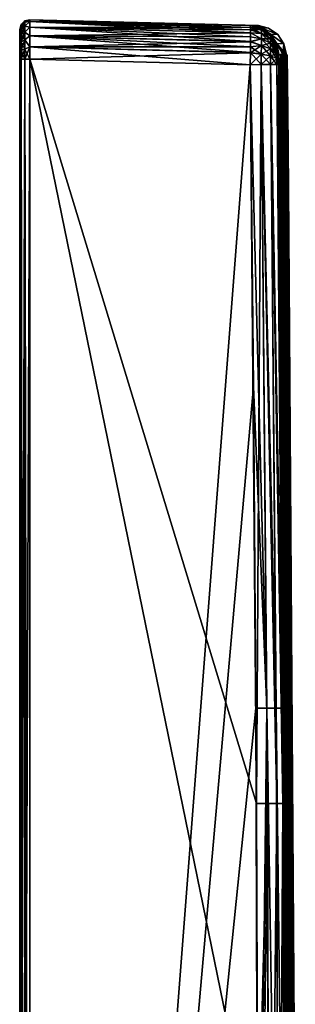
# Model space of a CAD drawing. Header units: millimetres. Extents: x 59 to 120, y -75 to 75.
# Tile 35 of 35: x 59 to 73, y 25 to 75. Entities that reach past the tile are written whole.
import ezdxf

# ---------------------------------------------------------------- set-up
doc = ezdxf.new("R2010")
doc.units = ezdxf.units.MM
doc.header["$LTSCALE"] = 65.185185
for name, color, linetype in [('10', 7, 'CONTINUOUS'), ('11', 7, 'CONTINUOUS'), ('12', 7, 'CONTINUOUS'), ('13', 7, 'CONTINUOUS'), ('17', 7, 'CONTINUOUS'), ('18', 7, 'CONTINUOUS'), ('21', 7, 'CONTINUOUS'), ('22', 7, 'CONTINUOUS'), ('23', 7, 'CONTINUOUS'), ('26', 7, 'CONTINUOUS'), ('28', 7, 'CONTINUOUS'), ('29', 7, 'CONTINUOUS'), ('30', 7, 'CONTINUOUS'), ('31', 7, 'CONTINUOUS'), ('34', 7, 'CONTINUOUS'), ('35', 7, 'CONTINUOUS'), ('6', 7, 'CONTINUOUS'), ('7', 7, 'CONTINUOUS'), ('8', 7, 'CONTINUOUS')]:
    doc.layers.add(name, color=color, linetype=linetype)

msp = doc.modelspace()

# ---------------------------------------------------------------- linework, layer by layer
at = {"layer": '10', "linetype": 'CONTINUOUS'}
for points in [[(59.07, 74.681, -73.441), (59, 74.487, -72.987), (59.069, 74.74, -72.987), (59.07, 74.681, -73.441)], [(59, 74.373, -73.56), (59, 74.458, -73.278), (59.07, 74.681, -73.441), (59, 74.373, -73.56)], [(59.07, 74.506, -73.864), (59, 74.373, -73.56), (59.07, 74.681, -73.441), (59.07, 74.506, -73.864)], [(59, 74.458, -73.278), (59, 74.487, -72.987), (59.07, 74.681, -73.441), (59, 74.458, -73.278)], [(59.069, 74.74, -72.987), (59.258, 74.924, -72.987), (59.26, 74.859, -73.489), (59.069, 74.74, -72.987)], [(59.07, 74.681, -73.441), (59.069, 74.74, -72.987), (59.26, 74.859, -73.489), (59.07, 74.681, -73.441)], [(59.261, 74.665, -73.956), (59.07, 74.681, -73.441), (59.26, 74.859, -73.489), (59.261, 74.665, -73.956)], [(59.07, 74.506, -73.864), (59.07, 74.681, -73.441), (59.261, 74.665, -73.956), (59.07, 74.506, -73.864)], [(59.261, 74.358, -74.358), (59.07, 74.506, -73.864), (59.261, 74.665, -73.956), (59.261, 74.358, -74.358)], [(59.258, 74.924, -72.987), (59.513, 74.987, -72.987), (59.517, 74.889, -73.604), (59.258, 74.924, -72.987)], [(59.26, 74.859, -73.489), (59.258, 74.924, -72.987), (59.517, 74.889, -73.604), (59.26, 74.859, -73.489)], [(59.261, 74.665, -73.956), (59.26, 74.859, -73.489), (59.517, 74.889, -73.604), (59.261, 74.665, -73.956)], [(59.518, 74.604, -74.163), (59.261, 74.665, -73.956), (59.517, 74.889, -73.604), (59.518, 74.604, -74.163)], [(59.261, 74.358, -74.358), (59.261, 74.665, -73.956), (59.518, 74.604, -74.163), (59.261, 74.358, -74.358)], [(59.518, 74.163, -74.604), (59.261, 74.358, -74.358), (59.518, 74.604, -74.163), (59.518, 74.163, -74.604)], [(59, 74.234, -73.82), (59, 74.373, -73.56), (59.07, 74.506, -73.864), (59, 74.234, -73.82)], [(59.07, 74.228, -74.228), (59, 74.234, -73.82), (59.07, 74.506, -73.864), (59.07, 74.228, -74.228)], [(59, 74.048, -74.048), (59, 74.234, -73.82), (59.07, 74.228, -74.228), (59, 74.048, -74.048)], [(59, 73.82, -74.234), (59, 74.048, -74.048), (59.07, 74.228, -74.228), (59, 73.82, -74.234)], [(59.07, 73.864, -74.506), (59, 73.82, -74.234), (59.07, 74.228, -74.228), (59.07, 73.864, -74.506)], [(59.07, 74.228, -74.228), (59.07, 74.506, -73.864), (59.261, 74.358, -74.358), (59.07, 74.228, -74.228)], [(59.261, 73.956, -74.665), (59.07, 74.228, -74.228), (59.261, 74.358, -74.358), (59.261, 73.956, -74.665)], [(59.07, 73.864, -74.506), (59.07, 74.228, -74.228), (59.261, 73.956, -74.665), (59.07, 73.864, -74.506)], [(59.261, 73.956, -74.665), (59.261, 74.358, -74.358), (59.518, 74.163, -74.604), (59.261, 73.956, -74.665)], [(59.517, 73.604, -74.889), (59.261, 73.956, -74.665), (59.518, 74.163, -74.604), (59.517, 73.604, -74.889)], [(59, 73.561, -74.373), (59, 73.82, -74.234), (59.07, 73.864, -74.506), (59, 73.561, -74.373)], [(59.07, 73.441, -74.681), (59, 73.561, -74.373), (59.07, 73.864, -74.506), (59.07, 73.441, -74.681)], [(59.26, 73.489, -74.859), (59.07, 73.864, -74.506), (59.261, 73.956, -74.665), (59.26, 73.489, -74.859)], [(59.07, 73.441, -74.681), (59.07, 73.864, -74.506), (59.26, 73.489, -74.859), (59.07, 73.441, -74.681)], [(59.26, 73.489, -74.859), (59.261, 73.956, -74.665), (59.517, 73.604, -74.889), (59.26, 73.489, -74.859)], [(59.513, 72.987, -74.987), (59.26, 73.489, -74.859), (59.517, 73.604, -74.889), (59.513, 72.987, -74.987)], [(59, 73.278, -74.458), (59, 73.561, -74.373), (59.07, 73.441, -74.681), (59, 73.278, -74.458)], [(59.069, 72.987, -74.74), (59, 73.278, -74.458), (59.07, 73.441, -74.681), (59.069, 72.987, -74.74)], [(59, 72.987, -74.487), (59, 73.278, -74.458), (59.069, 72.987, -74.74), (59, 72.987, -74.487)], [(59.258, 72.987, -74.924), (59.069, 72.987, -74.74), (59.07, 73.441, -74.681), (59.258, 72.987, -74.924)], [(59.258, 72.987, -74.924), (59.07, 73.441, -74.681), (59.26, 73.489, -74.859), (59.258, 72.987, -74.924)], [(59.513, 72.987, -74.987), (59.258, 72.987, -74.924), (59.26, 73.489, -74.859), (59.513, 72.987, -74.987)]]:
    msp.add_3dface(points, dxfattribs=at)
at = {"layer": '11', "linetype": 'CONTINUOUS'}
for points in [[(59, 74.487, -72.987), (59, 74.487, 0), (59.069, 74.74, 72.987), (59, 74.487, -72.987)], [(59.069, 74.74, -72.987), (59, 74.487, -72.987), (59.069, 74.74, 72.987), (59.069, 74.74, -72.987)], [(59, 74.487, 0), (59, 74.487, 72.987), (59.069, 74.74, 72.987), (59, 74.487, 0)], [(59.258, 74.924, -72.987), (59.069, 74.74, -72.987), (59.258, 74.924, 72.987), (59.258, 74.924, -72.987)], [(59.258, 74.924, 72.987), (59.069, 74.74, -72.987), (59.069, 74.74, 72.987), (59.258, 74.924, 72.987)], [(59.513, 74.987, -72.987), (59.258, 74.924, -72.987), (59.513, 74.987, 72.987), (59.513, 74.987, -72.987)], [(59.513, 74.987, 72.987), (59.258, 74.924, -72.987), (59.258, 74.924, 72.987), (59.513, 74.987, 72.987)]]:
    msp.add_3dface(points, dxfattribs=at)
at = {"layer": '12', "linetype": 'CONTINUOUS'}
for points in [[(59, 74.487, 72.987), (59, 74.458, 73.278), (59.069, 74.74, 72.987), (59, 74.487, 72.987)], [(59.069, 74.74, 72.987), (59, 74.458, 73.278), (59.07, 74.681, 73.441), (59.069, 74.74, 72.987)], [(59, 74.458, 73.278), (59, 74.373, 73.561), (59.07, 74.681, 73.441), (59, 74.458, 73.278)], [(59.07, 74.681, 73.441), (59, 74.373, 73.561), (59.07, 74.506, 73.864), (59.07, 74.681, 73.441)], [(59.258, 74.924, 72.987), (59.069, 74.74, 72.987), (59.07, 74.681, 73.441), (59.258, 74.924, 72.987)], [(59.258, 74.924, 72.987), (59.07, 74.681, 73.441), (59.26, 74.859, 73.489), (59.258, 74.924, 72.987)], [(59.07, 74.681, 73.441), (59.07, 74.506, 73.864), (59.26, 74.859, 73.489), (59.07, 74.681, 73.441)], [(59.26, 74.859, 73.489), (59.07, 74.506, 73.864), (59.261, 74.665, 73.956), (59.26, 74.859, 73.489)], [(59.07, 74.506, 73.864), (59.07, 74.228, 74.228), (59.261, 74.665, 73.956), (59.07, 74.506, 73.864)], [(59.261, 74.665, 73.956), (59.07, 74.228, 74.228), (59.261, 74.358, 74.358), (59.261, 74.665, 73.956)], [(59.513, 74.987, 72.987), (59.258, 74.924, 72.987), (59.26, 74.859, 73.489), (59.513, 74.987, 72.987)], [(59.513, 74.987, 72.987), (59.26, 74.859, 73.489), (59.517, 74.889, 73.604), (59.513, 74.987, 72.987)], [(59.26, 74.859, 73.489), (59.261, 74.665, 73.956), (59.517, 74.889, 73.604), (59.26, 74.859, 73.489)], [(59.517, 74.889, 73.604), (59.261, 74.665, 73.956), (59.518, 74.604, 74.163), (59.517, 74.889, 73.604)], [(59.261, 74.665, 73.956), (59.261, 74.358, 74.358), (59.518, 74.604, 74.163), (59.261, 74.665, 73.956)], [(59.518, 74.604, 74.163), (59.261, 74.358, 74.358), (59.518, 74.163, 74.604), (59.518, 74.604, 74.163)], [(59, 74.373, 73.561), (59, 74.234, 73.82), (59.07, 74.506, 73.864), (59, 74.373, 73.561)], [(59.07, 74.506, 73.864), (59, 74.234, 73.82), (59.07, 74.228, 74.228), (59.07, 74.506, 73.864)], [(59, 74.234, 73.82), (59, 74.048, 74.048), (59.07, 74.228, 74.228), (59, 74.234, 73.82)], [(59, 74.048, 74.048), (59, 73.82, 74.234), (59.07, 74.228, 74.228), (59, 74.048, 74.048)], [(59.07, 74.228, 74.228), (59, 73.82, 74.234), (59.07, 73.864, 74.506), (59.07, 74.228, 74.228)], [(59.07, 74.228, 74.228), (59.07, 73.864, 74.506), (59.261, 74.358, 74.358), (59.07, 74.228, 74.228)], [(59.261, 74.358, 74.358), (59.07, 73.864, 74.506), (59.261, 73.956, 74.665), (59.261, 74.358, 74.358)], [(59.261, 74.358, 74.358), (59.261, 73.956, 74.665), (59.518, 74.163, 74.604), (59.261, 74.358, 74.358)], [(59.518, 74.163, 74.604), (59.261, 73.956, 74.665), (59.517, 73.604, 74.889), (59.518, 74.163, 74.604)], [(59, 73.82, 74.234), (59, 73.56, 74.373), (59.07, 73.864, 74.506), (59, 73.82, 74.234)], [(59.07, 73.864, 74.506), (59, 73.56, 74.373), (59.07, 73.441, 74.681), (59.07, 73.864, 74.506)], [(59.07, 73.864, 74.506), (59.07, 73.441, 74.681), (59.261, 73.956, 74.665), (59.07, 73.864, 74.506)], [(59.261, 73.956, 74.665), (59.07, 73.441, 74.681), (59.26, 73.489, 74.859), (59.261, 73.956, 74.665)], [(59.26, 73.489, 74.859), (59.258, 72.987, 74.924), (59.517, 73.604, 74.889), (59.26, 73.489, 74.859)], [(59.258, 72.987, 74.924), (59.513, 72.987, 74.987), (59.517, 73.604, 74.889), (59.258, 72.987, 74.924)], [(59.261, 73.956, 74.665), (59.26, 73.489, 74.859), (59.517, 73.604, 74.889), (59.261, 73.956, 74.665)], [(59, 73.56, 74.373), (59, 73.278, 74.458), (59.07, 73.441, 74.681), (59, 73.56, 74.373)], [(59, 73.278, 74.458), (59, 72.987, 74.487), (59.07, 73.441, 74.681), (59, 73.278, 74.458)], [(59.07, 73.441, 74.681), (59, 72.987, 74.487), (59.069, 72.987, 74.74), (59.07, 73.441, 74.681)], [(59.07, 73.441, 74.681), (59.069, 72.987, 74.74), (59.26, 73.489, 74.859), (59.07, 73.441, 74.681)], [(59.069, 72.987, 74.74), (59.258, 72.987, 74.924), (59.26, 73.489, 74.859), (59.069, 72.987, 74.74)]]:
    msp.add_3dface(points, dxfattribs=at)
at = {"layer": '13', "linetype": 'CONTINUOUS'}
for points in [[(59, 72.987, 74.487), (59, 0, 74.487), (59.069, -72.987, 74.74), (59, 72.987, 74.487)], [(59.069, 72.987, 74.74), (59, 72.987, 74.487), (59.069, -72.987, 74.74), (59.069, 72.987, 74.74)], [(59.258, 72.987, 74.924), (59.069, 72.987, 74.74), (59.258, -72.987, 74.924), (59.258, 72.987, 74.924)], [(59.258, -72.987, 74.924), (59.069, 72.987, 74.74), (59.069, -72.987, 74.74), (59.258, -72.987, 74.924)], [(59.513, 72.987, 74.987), (59.258, 72.987, 74.924), (59.513, -72.987, 74.987), (59.513, 72.987, 74.987)], [(59.513, -72.987, 74.987), (59.258, 72.987, 74.924), (59.258, -72.987, 74.924), (59.513, -72.987, 74.987)]]:
    msp.add_3dface(points, dxfattribs=at)
at = {"layer": '17', "linetype": 'CONTINUOUS'}
for points in [[(59.517, 74.889, -73.604), (59.513, 74.987, -72.987), (70.716, 74.596, -73.31), (59.517, 74.889, -73.604)], [(70.716, 74.596, -73.31), (59.513, 74.987, -72.987), (70.708, 74.693, -72.694), (70.716, 74.596, -73.31)], [(59.518, 74.604, -74.163), (59.517, 74.889, -73.604), (70.721, 74.312, -73.868), (59.518, 74.604, -74.163)], [(70.721, 74.312, -73.868), (59.517, 74.889, -73.604), (70.719, 74.476, -73.6), (70.721, 74.312, -73.868)], [(70.719, 74.476, -73.6), (59.517, 74.889, -73.604), (70.716, 74.596, -73.31), (70.719, 74.476, -73.6)], [(59.518, 74.163, -74.604), (59.518, 74.604, -74.163), (70.721, 73.871, -74.31), (59.518, 74.163, -74.604)], [(70.721, 73.871, -74.31), (59.518, 74.604, -74.163), (70.722, 74.109, -74.107), (70.721, 73.871, -74.31)], [(70.722, 74.109, -74.107), (59.518, 74.604, -74.163), (70.721, 74.312, -73.868), (70.722, 74.109, -74.107)], [(59.517, 73.604, -74.889), (59.518, 74.163, -74.604), (70.716, 73.312, -74.595), (59.517, 73.604, -74.889)], [(70.716, 73.312, -74.595), (59.518, 74.163, -74.604), (70.719, 73.603, -74.475), (70.716, 73.312, -74.595)], [(70.719, 73.603, -74.475), (59.518, 74.163, -74.604), (70.721, 73.871, -74.31), (70.719, 73.603, -74.475)], [(70.708, 72.694, -74.693), (59.513, 72.987, -74.987), (59.517, 73.604, -74.889), (70.708, 72.694, -74.693)], [(70.708, 72.694, -74.693), (59.517, 73.604, -74.889), (70.716, 73.312, -74.595), (70.708, 72.694, -74.693)]]:
    msp.add_3dface(points, dxfattribs=at)
at = {"layer": '18', "linetype": 'CONTINUOUS'}
for points in [[(71.024, 35.136, -74.685), (70.708, 72.694, -74.693), (71.266, 72.7, -74.57), (71.024, 35.136, -74.685)], [(71.024, 35.136, -74.685), (71.266, 72.7, -74.57), (71.582, 35.139, -74.562), (71.024, 35.136, -74.685)], [(71.266, 72.7, -74.57), (71.737, 72.706, -74.246), (72.053, 35.142, -74.238), (71.266, 72.7, -74.57)], [(71.582, 35.139, -74.562), (71.266, 72.7, -74.57), (72.053, 35.142, -74.238), (71.582, 35.139, -74.562)], [(71.737, 72.706, -74.246), (72.053, 72.71, -73.77), (72.37, 35.144, -73.762), (71.737, 72.706, -74.246)], [(72.053, 35.142, -74.238), (71.737, 72.706, -74.246), (72.37, 35.144, -73.762), (72.053, 35.142, -74.238)], [(72.053, 72.71, -73.77), (72.168, 72.711, -73.211), (72.37, 35.144, -73.762), (72.053, 72.71, -73.77)], [(72.37, 35.144, -73.762), (72.168, 72.711, -73.211), (72.204, 69.476, -73.216), (72.37, 35.144, -73.762)], [(72.309, 59.02, -73.207), (72.37, 35.144, -73.762), (72.204, 69.476, -73.216), (72.309, 59.02, -73.207)], [(72.403, 47.78, -73.207), (72.37, 35.144, -73.762), (72.309, 59.02, -73.207), (72.403, 47.78, -73.207)], [(72.465, 38.581, -73.201), (72.37, 35.144, -73.762), (72.403, 47.78, -73.207), (72.465, 38.581, -73.201)], [(72.486, 34.959, -73.204), (72.37, 35.144, -73.762), (72.465, 38.581, -73.201), (72.486, 34.959, -73.204)], [(71.1, 16.357, -74.683), (71.024, 35.136, -74.685), (71.582, 35.139, -74.562), (71.1, 16.357, -74.683)], [(71.12, -2.461, -74.683), (71.1, 16.357, -74.683), (71.582, 35.139, -74.562), (71.12, -2.461, -74.683)], [(71.678, -2.461, -74.559), (71.12, -2.461, -74.683), (71.582, 35.139, -74.562), (71.678, -2.461, -74.559)], [(71.678, -2.461, -74.559), (71.582, 35.139, -74.562), (72.053, 35.142, -74.238), (71.678, -2.461, -74.559)], [(72.149, -2.461, -74.236), (71.678, -2.461, -74.559), (72.053, 35.142, -74.238), (72.149, -2.461, -74.236)], [(72.149, -2.461, -74.236), (72.053, 35.142, -74.238), (72.37, 35.144, -73.762), (72.149, -2.461, -74.236)], [(72.466, -2.461, -73.76), (72.149, -2.461, -74.236), (72.37, 35.144, -73.762), (72.466, -2.461, -73.76)], [(72.466, -2.461, -73.76), (72.37, 35.144, -73.762), (72.486, 34.959, -73.204), (72.466, -2.461, -73.76)], [(72.466, -2.461, -73.76), (72.486, 34.959, -73.204), (72.506, 31.086, -73.202), (72.466, -2.461, -73.76)], [(72.466, -2.461, -73.76), (72.506, 31.086, -73.202), (72.533, 24.858, -73.201), (72.466, -2.461, -73.76)]]:
    msp.add_3dface(points, dxfattribs=at)
at = {"layer": '21', "linetype": 'CONTINUOUS'}
for points in [[(59.513, 74.987, -72.987), (59.513, 74.987, 72.987), (70.708, 74.693, -72.694), (59.513, 74.987, -72.987)], [(70.708, 74.693, -72.694), (59.513, 74.987, 72.987), (71.075, 74.684, -24.232), (70.708, 74.693, -72.694)], [(59.513, 74.987, 72.987), (70.708, 74.693, 72.694), (71.075, 74.684, 24.28), (59.513, 74.987, 72.987)], [(71.075, 74.684, -24.232), (59.513, 74.987, 72.987), (71.121, 74.683, 0), (71.075, 74.684, -24.232)], [(71.121, 74.683, 0), (59.513, 74.987, 72.987), (71.075, 74.684, 24.28), (71.121, 74.683, 0)]]:
    msp.add_3dface(points, dxfattribs=at)
at = {"layer": '22', "linetype": 'CONTINUOUS'}
for points in [[(59.513, 74.987, 72.987), (59.517, 74.889, 73.604), (70.708, 74.693, 72.694), (59.513, 74.987, 72.987)], [(59.517, 74.889, 73.604), (59.518, 74.604, 74.163), (70.716, 74.595, 73.312), (59.517, 74.889, 73.604)], [(70.708, 74.693, 72.694), (59.517, 74.889, 73.604), (70.716, 74.595, 73.312), (70.708, 74.693, 72.694)], [(59.518, 74.604, 74.163), (59.518, 74.163, 74.604), (70.721, 74.31, 73.871), (59.518, 74.604, 74.163)], [(70.716, 74.595, 73.312), (59.518, 74.604, 74.163), (70.719, 74.475, 73.603), (70.716, 74.595, 73.312)], [(70.719, 74.475, 73.603), (59.518, 74.604, 74.163), (70.721, 74.31, 73.871), (70.719, 74.475, 73.603)], [(59.518, 74.163, 74.604), (59.517, 73.604, 74.889), (70.721, 73.868, 74.312), (59.518, 74.163, 74.604)], [(70.721, 74.31, 73.871), (59.518, 74.163, 74.604), (70.722, 74.107, 74.109), (70.721, 74.31, 73.871)], [(70.722, 74.107, 74.109), (59.518, 74.163, 74.604), (70.721, 73.868, 74.312), (70.722, 74.107, 74.109)], [(59.517, 73.604, 74.889), (59.513, 72.987, 74.987), (70.716, 73.31, 74.596), (59.517, 73.604, 74.889)], [(70.721, 73.868, 74.312), (59.517, 73.604, 74.889), (70.719, 73.6, 74.476), (70.721, 73.868, 74.312)], [(70.719, 73.6, 74.476), (59.517, 73.604, 74.889), (70.716, 73.31, 74.596), (70.719, 73.6, 74.476)], [(70.716, 73.31, 74.596), (59.513, 72.987, 74.987), (70.708, 72.694, 74.693), (70.716, 73.31, 74.596)]]:
    msp.add_3dface(points, dxfattribs=at)
at = {"layer": '23', "linetype": 'CONTINUOUS'}
for points in [[(59.513, 72.987, 74.987), (59.513, -72.987, 74.987), (70.708, 72.694, 74.693), (59.513, 72.987, 74.987)], [(70.708, 72.694, 74.693), (59.513, -72.987, 74.987), (70.873, 56.342, 74.689), (70.708, 72.694, 74.693)], [(70.873, 56.342, 74.689), (59.513, -72.987, 74.987), (70.996, 39.982, 74.686), (70.873, 56.342, 74.689)], [(70.996, 39.982, 74.686), (59.513, -72.987, 74.987), (71.119, 2.5, 74.683), (70.996, 39.982, 74.686)]]:
    msp.add_3dface(points, dxfattribs=at)
at = {"layer": '26', "linetype": 'CONTINUOUS'}
for points in [[(70.716, 74.596, -73.31), (70.708, 74.693, -72.694), (71.27, 74.486, -73.24), (70.716, 74.596, -73.31)], [(70.708, 74.693, -72.694), (71.266, 74.57, -72.7), (71.27, 74.486, -73.24), (70.708, 74.693, -72.694)], [(70.719, 74.476, -73.6), (70.716, 74.596, -73.31), (71.272, 74.292, -73.669), (70.719, 74.476, -73.6)], [(70.716, 74.596, -73.31), (71.27, 74.486, -73.24), (71.272, 74.292, -73.669), (70.716, 74.596, -73.31)], [(70.721, 74.312, -73.868), (70.719, 74.476, -73.6), (71.272, 74.292, -73.669), (70.721, 74.312, -73.868)], [(70.722, 74.109, -74.107), (70.721, 74.312, -73.868), (71.273, 74.017, -74.018), (70.722, 74.109, -74.107)], [(70.721, 74.312, -73.868), (71.272, 74.292, -73.669), (71.273, 74.017, -74.018), (70.721, 74.312, -73.868)], [(70.721, 73.871, -74.31), (70.722, 74.109, -74.107), (71.273, 74.017, -74.018), (70.721, 73.871, -74.31)], [(71.737, 74.246, -72.706), (71.738, 74.176, -73.15), (71.266, 74.57, -72.7), (71.737, 74.246, -72.706)], [(71.266, 74.57, -72.7), (71.738, 74.176, -73.15), (71.27, 74.486, -73.24), (71.266, 74.57, -72.7)], [(71.738, 74.176, -73.15), (71.738, 74.015, -73.503), (71.27, 74.486, -73.24), (71.738, 74.176, -73.15)], [(71.27, 74.486, -73.24), (71.738, 74.015, -73.503), (71.272, 74.292, -73.669), (71.27, 74.486, -73.24)], [(71.738, 74.015, -73.503), (71.738, 73.789, -73.79), (71.272, 74.292, -73.669), (71.738, 74.015, -73.503)], [(71.272, 74.292, -73.669), (71.738, 73.789, -73.79), (71.273, 74.017, -74.018), (71.272, 74.292, -73.669)], [(72.053, 73.77, -72.71), (72.052, 73.721, -73.015), (71.737, 74.246, -72.706), (72.053, 73.77, -72.71)], [(71.737, 74.246, -72.706), (72.052, 73.721, -73.015), (71.738, 74.176, -73.15), (71.737, 74.246, -72.706)], [(72.052, 73.721, -73.015), (72.051, 73.611, -73.259), (71.738, 74.176, -73.15), (72.052, 73.721, -73.015)], [(71.738, 74.176, -73.15), (72.051, 73.611, -73.259), (71.738, 74.015, -73.503), (71.738, 74.176, -73.15)], [(70.716, 73.312, -74.595), (70.719, 73.603, -74.475), (71.27, 73.24, -74.486), (70.716, 73.312, -74.595)], [(70.719, 73.603, -74.475), (70.721, 73.871, -74.31), (71.272, 73.669, -74.292), (70.719, 73.603, -74.475)], [(70.719, 73.603, -74.475), (71.272, 73.669, -74.292), (71.27, 73.24, -74.486), (70.719, 73.603, -74.475)], [(70.721, 73.871, -74.31), (71.273, 74.017, -74.018), (71.272, 73.669, -74.292), (70.721, 73.871, -74.31)], [(71.272, 73.669, -74.292), (71.738, 73.15, -74.176), (71.27, 73.24, -74.486), (71.272, 73.669, -74.292)], [(71.273, 74.017, -74.018), (71.738, 73.503, -74.016), (71.272, 73.669, -74.292), (71.273, 74.017, -74.018)], [(71.738, 73.503, -74.016), (71.738, 73.15, -74.176), (71.272, 73.669, -74.292), (71.738, 73.503, -74.016)], [(71.738, 73.789, -73.79), (71.738, 73.503, -74.016), (71.273, 74.017, -74.018), (71.738, 73.789, -73.79)], [(72.051, 73.611, -73.259), (72.051, 73.455, -73.456), (71.738, 74.015, -73.503), (72.051, 73.611, -73.259)], [(71.738, 74.015, -73.503), (72.051, 73.455, -73.456), (71.738, 73.789, -73.79), (71.738, 74.015, -73.503)], [(72.051, 73.455, -73.456), (72.051, 73.258, -73.611), (71.738, 73.789, -73.79), (72.051, 73.455, -73.456)], [(71.738, 73.789, -73.79), (72.051, 73.258, -73.611), (71.738, 73.503, -74.016), (71.738, 73.789, -73.79)], [(72.052, 73.721, -73.015), (72.166, 73.144, -72.961), (72.051, 73.611, -73.259), (72.052, 73.721, -73.015)], [(72.166, 73.144, -72.961), (72.166, 73.065, -73.065), (72.051, 73.611, -73.259), (72.166, 73.144, -72.961)], [(72.051, 73.611, -73.259), (72.166, 73.065, -73.065), (72.051, 73.455, -73.456), (72.051, 73.611, -73.259)], [(72.053, 73.77, -72.71), (72.167, 73.194, -72.84), (72.052, 73.721, -73.015), (72.053, 73.77, -72.71)], [(72.167, 73.194, -72.84), (72.166, 73.144, -72.961), (72.052, 73.721, -73.015), (72.167, 73.194, -72.84)], [(72.168, 73.211, -72.711), (72.167, 73.194, -72.84), (72.053, 73.77, -72.71), (72.168, 73.211, -72.711)], [(70.708, 72.694, -74.693), (70.716, 73.312, -74.595), (71.266, 72.7, -74.57), (70.708, 72.694, -74.693)], [(71.266, 72.7, -74.57), (70.716, 73.312, -74.595), (71.27, 73.24, -74.486), (71.266, 72.7, -74.57)], [(71.737, 72.706, -74.246), (71.266, 72.7, -74.57), (71.27, 73.24, -74.486), (71.737, 72.706, -74.246)], [(71.738, 73.15, -74.176), (71.737, 72.706, -74.246), (71.27, 73.24, -74.486), (71.738, 73.15, -74.176)], [(72.053, 72.71, -73.77), (71.737, 72.706, -74.246), (71.738, 73.15, -74.176), (72.053, 72.71, -73.77)], [(72.051, 73.258, -73.611), (72.052, 73.015, -73.722), (71.738, 73.503, -74.016), (72.051, 73.258, -73.611)], [(71.738, 73.503, -74.016), (72.052, 73.015, -73.722), (71.738, 73.15, -74.176), (71.738, 73.503, -74.016)], [(72.052, 73.015, -73.722), (72.053, 72.71, -73.77), (71.738, 73.15, -74.176), (72.052, 73.015, -73.722)], [(72.166, 73.065, -73.065), (72.166, 72.961, -73.144), (72.051, 73.455, -73.456), (72.166, 73.065, -73.065)], [(72.051, 73.455, -73.456), (72.166, 72.961, -73.144), (72.051, 73.258, -73.611), (72.051, 73.455, -73.456)], [(72.051, 73.258, -73.611), (72.166, 72.961, -73.144), (72.052, 73.015, -73.722), (72.051, 73.258, -73.611)], [(72.168, 72.711, -73.211), (72.053, 72.71, -73.77), (72.052, 73.015, -73.722), (72.168, 72.711, -73.211)], [(72.167, 72.84, -73.194), (72.168, 72.711, -73.211), (72.052, 73.015, -73.722), (72.167, 72.84, -73.194)], [(72.166, 72.961, -73.144), (72.167, 72.84, -73.194), (72.052, 73.015, -73.722), (72.166, 72.961, -73.144)]]:
    msp.add_3dface(points, dxfattribs=at)
at = {"layer": '28', "linetype": 'CONTINUOUS'}
for points in [[(70.708, 74.693, -72.694), (71.075, 74.684, -24.232), (71.633, 74.56, -24.234), (70.708, 74.693, -72.694)], [(71.266, 74.57, -72.7), (70.708, 74.693, -72.694), (71.633, 74.56, -24.234), (71.266, 74.57, -72.7)], [(71.075, 74.684, 24.28), (70.708, 74.693, 72.694), (71.266, 74.57, 72.7), (71.075, 74.684, 24.28)], [(71.075, 74.684, -24.232), (71.121, 74.683, 0), (71.633, 74.56, 24.282), (71.075, 74.684, -24.232)], [(71.633, 74.56, -24.234), (71.075, 74.684, -24.232), (71.633, 74.56, 24.282), (71.633, 74.56, -24.234)], [(71.121, 74.683, 0), (71.075, 74.684, 24.28), (71.633, 74.56, 24.282), (71.121, 74.683, 0)], [(71.633, 74.56, 24.282), (71.075, 74.684, 24.28), (71.266, 74.57, 72.7), (71.633, 74.56, 24.282)], [(71.737, 74.246, -72.706), (71.266, 74.57, -72.7), (72.104, 74.237, -24.236), (71.737, 74.246, -72.706)], [(72.104, 74.237, -24.236), (71.266, 74.57, -72.7), (71.633, 74.56, -24.234), (72.104, 74.237, -24.236)], [(72.104, 74.237, 24.284), (71.633, 74.56, 24.282), (71.266, 74.57, 72.7), (72.104, 74.237, 24.284)], [(71.737, 74.246, 72.706), (72.104, 74.237, 24.284), (71.266, 74.57, 72.7), (71.737, 74.246, 72.706)], [(72.104, 74.237, -24.236), (71.633, 74.56, -24.234), (71.633, 74.56, 24.282), (72.104, 74.237, -24.236)], [(72.104, 74.237, 24.284), (72.104, 74.237, -24.236), (71.633, 74.56, 24.282), (72.104, 74.237, 24.284)], [(72.053, 73.77, -72.71), (71.737, 74.246, -72.706), (72.42, 73.761, -24.237), (72.053, 73.77, -72.71)], [(72.42, 73.761, -24.237), (71.737, 74.246, -72.706), (72.104, 74.237, -24.236), (72.42, 73.761, -24.237)], [(72.42, 73.761, 24.285), (72.104, 74.237, 24.284), (71.737, 74.246, 72.706), (72.42, 73.761, 24.285)], [(72.053, 73.77, 72.71), (72.42, 73.761, 24.285), (71.737, 74.246, 72.706), (72.053, 73.77, 72.71)], [(72.42, 73.761, -24.237), (72.104, 74.237, -24.236), (72.104, 74.237, 24.284), (72.42, 73.761, -24.237)], [(72.42, 73.761, 24.285), (72.42, 73.761, -24.237), (72.104, 74.237, 24.284), (72.42, 73.761, 24.285)], [(72.168, 73.211, -72.711), (72.053, 73.77, -72.71), (72.413, 73.205, -46.376), (72.168, 73.211, -72.711)], [(72.413, 73.205, -46.376), (72.053, 73.77, -72.71), (72.535, 73.201, -24.228), (72.413, 73.205, -46.376)], [(72.535, 73.201, -24.228), (72.053, 73.77, -72.71), (72.42, 73.761, -24.237), (72.535, 73.201, -24.228)], [(72.356, 73.211, 53.664), (72.42, 73.761, 24.285), (72.053, 73.77, 72.71), (72.356, 73.211, 53.664)], [(72.168, 73.211, 72.711), (72.356, 73.211, 53.664), (72.053, 73.77, 72.71), (72.168, 73.211, 72.711)], [(72.494, 73.203, 33.393), (72.42, 73.761, 24.285), (72.356, 73.211, 53.664), (72.494, 73.203, 33.393)], [(72.535, 73.201, -24.228), (72.42, 73.761, -24.237), (72.551, 73.201, -19.831), (72.535, 73.201, -24.228)], [(72.551, 73.201, -19.831), (72.42, 73.761, -24.237), (72.42, 73.761, 24.285), (72.551, 73.201, -19.831)], [(72.535, 73.202, 24.282), (72.551, 73.201, -19.831), (72.42, 73.761, 24.285), (72.535, 73.202, 24.282)], [(72.535, 73.202, 24.282), (72.42, 73.761, 24.285), (72.494, 73.203, 33.393), (72.535, 73.202, 24.282)], [(72.262, 73.207, -63.909), (72.168, 73.211, -72.711), (72.413, 73.205, -46.376), (72.262, 73.207, -63.909)], [(72.262, 73.169, 64.012), (72.356, 73.211, 53.664), (72.168, 73.211, 72.711), (72.262, 73.169, 64.012)], [(72.281, 73.206, -62.047), (72.262, 73.207, -63.909), (72.413, 73.205, -46.376), (72.281, 73.206, -62.047)], [(72.343, 73.204, -55.217), (72.281, 73.206, -62.047), (72.413, 73.205, -46.376), (72.343, 73.204, -55.217)], [(72.435, 73.204, 43.27), (72.494, 73.203, 33.393), (72.356, 73.211, 53.664), (72.435, 73.204, 43.27)], [(72.535, 73.201, -24.228), (72.517, 73.202, -28.638), (72.413, 73.205, -46.376), (72.535, 73.201, -24.228)], [(72.471, 73.203, -37.502), (72.413, 73.205, -46.376), (72.517, 73.202, -28.638), (72.471, 73.203, -37.502)], [(72.536, 73.202, 24.042), (72.551, 73.201, -19.831), (72.535, 73.202, 24.282), (72.536, 73.202, 24.042)], [(72.565, 73.201, -14.579), (72.551, 73.201, -19.831), (72.536, 73.202, 24.042), (72.565, 73.201, -14.579)], [(72.578, 73.199, 6.355), (72.565, 73.201, -14.579), (72.536, 73.202, 24.042), (72.578, 73.199, 6.355)], [(72.564, 73.196, 15.062), (72.578, 73.199, 6.355), (72.536, 73.202, 24.042), (72.564, 73.196, 15.062)], [(72.565, 73.201, -14.579), (72.578, 73.199, 6.355), (72.572, 73.2, -11.058), (72.565, 73.201, -14.579)], [(72.581, 73.199, -2.414), (72.572, 73.2, -11.058), (72.578, 73.199, 6.355), (72.581, 73.199, -2.414)]]:
    msp.add_3dface(points, dxfattribs=at)
at = {"layer": '29', "linetype": 'CONTINUOUS'}
for points in [[(70.708, 74.693, 72.694), (70.716, 74.595, 73.312), (71.266, 74.57, 72.7), (70.708, 74.693, 72.694)], [(70.716, 74.595, 73.312), (70.719, 74.475, 73.603), (71.27, 74.486, 73.24), (70.716, 74.595, 73.312)], [(71.266, 74.57, 72.7), (70.716, 74.595, 73.312), (71.27, 74.486, 73.24), (71.266, 74.57, 72.7)], [(70.719, 74.475, 73.603), (71.272, 74.292, 73.669), (71.27, 74.486, 73.24), (70.719, 74.475, 73.603)], [(70.719, 74.475, 73.603), (70.721, 74.31, 73.871), (71.272, 74.292, 73.669), (70.719, 74.475, 73.603)], [(70.721, 74.31, 73.871), (70.722, 74.107, 74.109), (71.273, 74.018, 74.017), (70.721, 74.31, 73.871)], [(70.721, 74.31, 73.871), (71.273, 74.018, 74.017), (71.272, 74.292, 73.669), (70.721, 74.31, 73.871)], [(70.722, 74.107, 74.109), (70.721, 73.868, 74.312), (71.273, 74.018, 74.017), (70.722, 74.107, 74.109)], [(71.737, 74.246, 72.706), (71.266, 74.57, 72.7), (71.27, 74.486, 73.24), (71.737, 74.246, 72.706)], [(71.738, 74.176, 73.15), (71.737, 74.246, 72.706), (71.27, 74.486, 73.24), (71.738, 74.176, 73.15)], [(71.272, 74.292, 73.669), (71.738, 74.176, 73.15), (71.27, 74.486, 73.24), (71.272, 74.292, 73.669)], [(71.738, 74.016, 73.503), (71.738, 74.176, 73.15), (71.272, 74.292, 73.669), (71.738, 74.016, 73.503)], [(71.273, 74.018, 74.017), (71.738, 74.016, 73.503), (71.272, 74.292, 73.669), (71.273, 74.018, 74.017)], [(72.053, 73.77, 72.71), (71.737, 74.246, 72.706), (71.738, 74.176, 73.15), (72.053, 73.77, 72.71)], [(72.052, 73.722, 73.015), (72.053, 73.77, 72.71), (71.738, 74.176, 73.15), (72.052, 73.722, 73.015)], [(71.738, 74.016, 73.503), (72.052, 73.722, 73.015), (71.738, 74.176, 73.15), (71.738, 74.016, 73.503)], [(70.719, 73.6, 74.476), (70.716, 73.31, 74.596), (71.272, 73.669, 74.292), (70.719, 73.6, 74.476)], [(70.716, 73.31, 74.596), (71.27, 73.24, 74.486), (71.272, 73.669, 74.292), (70.716, 73.31, 74.596)], [(70.721, 73.868, 74.312), (70.719, 73.6, 74.476), (71.272, 73.669, 74.292), (70.721, 73.868, 74.312)], [(70.721, 73.868, 74.312), (71.272, 73.669, 74.292), (71.273, 74.018, 74.017), (70.721, 73.868, 74.312)], [(71.27, 73.24, 74.486), (71.738, 73.503, 74.015), (71.272, 73.669, 74.292), (71.27, 73.24, 74.486)], [(71.272, 73.669, 74.292), (71.738, 73.79, 73.789), (71.273, 74.018, 74.017), (71.272, 73.669, 74.292)], [(71.738, 73.503, 74.015), (71.738, 73.79, 73.789), (71.272, 73.669, 74.292), (71.738, 73.503, 74.015)], [(71.738, 73.79, 73.789), (71.738, 74.016, 73.503), (71.273, 74.018, 74.017), (71.738, 73.79, 73.789)], [(72.051, 73.611, 73.258), (72.052, 73.722, 73.015), (71.738, 74.016, 73.503), (72.051, 73.611, 73.258)], [(71.738, 73.79, 73.789), (72.051, 73.611, 73.258), (71.738, 74.016, 73.503), (71.738, 73.79, 73.789)], [(72.051, 73.456, 73.455), (72.051, 73.611, 73.258), (71.738, 73.79, 73.789), (72.051, 73.456, 73.455)], [(71.738, 73.503, 74.015), (72.051, 73.456, 73.455), (71.738, 73.79, 73.789), (71.738, 73.503, 74.015)], [(72.051, 73.611, 73.258), (72.166, 73.144, 72.961), (72.052, 73.722, 73.015), (72.051, 73.611, 73.258)], [(72.051, 73.456, 73.455), (72.166, 73.144, 72.961), (72.051, 73.611, 73.258), (72.051, 73.456, 73.455)], [(72.168, 73.211, 72.711), (72.053, 73.77, 72.71), (72.052, 73.722, 73.015), (72.168, 73.211, 72.711)], [(72.167, 73.194, 72.84), (72.168, 73.211, 72.711), (72.052, 73.722, 73.015), (72.167, 73.194, 72.84)], [(72.166, 73.144, 72.961), (72.167, 73.194, 72.84), (72.052, 73.722, 73.015), (72.166, 73.144, 72.961)], [(70.716, 73.31, 74.596), (70.708, 72.694, 74.693), (71.27, 73.24, 74.486), (70.716, 73.31, 74.596)], [(70.708, 72.694, 74.693), (71.266, 72.7, 74.57), (71.27, 73.24, 74.486), (70.708, 72.694, 74.693)], [(71.266, 72.7, 74.57), (71.738, 73.15, 74.176), (71.27, 73.24, 74.486), (71.266, 72.7, 74.57)], [(71.737, 72.706, 74.246), (71.738, 73.15, 74.176), (71.266, 72.7, 74.57), (71.737, 72.706, 74.246)], [(71.738, 73.15, 74.176), (71.738, 73.503, 74.015), (71.27, 73.24, 74.486), (71.738, 73.15, 74.176)], [(71.737, 72.706, 74.246), (72.052, 73.015, 73.721), (71.738, 73.15, 74.176), (71.737, 72.706, 74.246)], [(72.051, 73.259, 73.611), (72.051, 73.456, 73.455), (71.738, 73.503, 74.015), (72.051, 73.259, 73.611)], [(71.738, 73.15, 74.176), (72.051, 73.259, 73.611), (71.738, 73.503, 74.015), (71.738, 73.15, 74.176)], [(72.052, 73.015, 73.721), (72.051, 73.259, 73.611), (71.738, 73.15, 74.176), (72.052, 73.015, 73.721)], [(72.166, 73.065, 73.065), (72.166, 73.144, 72.961), (72.051, 73.456, 73.455), (72.166, 73.065, 73.065)], [(72.051, 73.259, 73.611), (72.166, 73.065, 73.065), (72.051, 73.456, 73.455), (72.051, 73.259, 73.611)], [(72.166, 72.961, 73.144), (72.166, 73.065, 73.065), (72.051, 73.259, 73.611), (72.166, 72.961, 73.144)], [(72.052, 73.015, 73.721), (72.166, 72.961, 73.144), (72.051, 73.259, 73.611), (72.052, 73.015, 73.721)], [(72.053, 72.71, 73.77), (72.052, 73.015, 73.721), (71.737, 72.706, 74.246), (72.053, 72.71, 73.77)], [(72.167, 72.84, 73.194), (72.166, 72.961, 73.144), (72.052, 73.015, 73.721), (72.167, 72.84, 73.194)], [(72.053, 72.71, 73.77), (72.167, 72.84, 73.194), (72.052, 73.015, 73.721), (72.053, 72.71, 73.77)], [(72.168, 72.711, 73.211), (72.167, 72.84, 73.194), (72.053, 72.71, 73.77), (72.168, 72.711, 73.211)]]:
    msp.add_3dface(points, dxfattribs=at)
at = {"layer": '30', "linetype": 'CONTINUOUS'}
for points in [[(70.996, 39.982, 74.686), (71.119, 2.5, 74.683), (71.551, 39.985, 74.562), (70.996, 39.982, 74.686)], [(71.551, 39.985, 74.562), (71.119, 2.5, 74.683), (71.677, 2.423, 74.558), (71.551, 39.985, 74.562)], [(72.025, 39.988, 74.239), (71.551, 39.985, 74.562), (72.149, 2.423, 74.236), (72.025, 39.988, 74.239)], [(72.149, 2.423, 74.236), (71.551, 39.985, 74.562), (71.677, 2.423, 74.558), (72.149, 2.423, 74.236)], [(72.341, 39.99, 73.76), (72.025, 39.988, 74.239), (72.465, 2.423, 73.759), (72.341, 39.99, 73.76)], [(72.465, 2.423, 73.759), (72.025, 39.988, 74.239), (72.149, 2.423, 74.236), (72.465, 2.423, 73.759)], [(72.456, 39.991, 73.204), (72.341, 39.99, 73.76), (72.558, 17.25, 73.203), (72.456, 39.991, 73.204)], [(72.581, 2.416, 73.202), (72.578, 6.117, 73.201), (72.341, 39.99, 73.76), (72.581, 2.416, 73.202)], [(72.581, 2.416, 73.202), (72.341, 39.99, 73.76), (72.465, 2.423, 73.759), (72.581, 2.416, 73.202)], [(72.558, 17.25, 73.203), (72.341, 39.99, 73.76), (72.578, 6.117, 73.201), (72.558, 17.25, 73.203)], [(72.518, 28.463, 73.2), (72.456, 39.991, 73.204), (72.558, 17.25, 73.203), (72.518, 28.463, 73.2)]]:
    msp.add_3dface(points, dxfattribs=at)
at = {"layer": '31', "linetype": 'CONTINUOUS'}
for points in [[(71.266, 72.7, 74.57), (70.708, 72.694, 74.693), (71.551, 39.985, 74.562), (71.266, 72.7, 74.57)], [(70.708, 72.694, 74.693), (70.873, 56.342, 74.689), (71.551, 39.985, 74.562), (70.708, 72.694, 74.693)], [(71.737, 72.706, 74.246), (71.266, 72.7, 74.57), (72.025, 39.988, 74.239), (71.737, 72.706, 74.246)], [(71.266, 72.7, 74.57), (71.551, 39.985, 74.562), (72.025, 39.988, 74.239), (71.266, 72.7, 74.57)], [(72.053, 72.71, 73.77), (71.737, 72.706, 74.246), (72.341, 39.99, 73.76), (72.053, 72.71, 73.77)], [(71.737, 72.706, 74.246), (72.025, 39.988, 74.239), (72.341, 39.99, 73.76), (71.737, 72.706, 74.246)], [(72.168, 72.711, 73.211), (72.053, 72.71, 73.77), (72.337, 55.97, 73.207), (72.168, 72.711, 73.211)], [(72.053, 72.71, 73.77), (72.341, 39.99, 73.76), (72.337, 55.97, 73.207), (72.053, 72.71, 73.77)], [(70.873, 56.342, 74.689), (70.996, 39.982, 74.686), (71.551, 39.985, 74.562), (70.873, 56.342, 74.689)], [(72.341, 39.99, 73.76), (72.456, 39.991, 73.204), (72.337, 55.97, 73.207), (72.341, 39.99, 73.76)]]:
    msp.add_3dface(points, dxfattribs=at)
at = {"layer": '34', "linetype": 'CONTINUOUS'}
for points in [[(72.456, 39.991, 73.204), (72.518, 28.463, 73.2), (72.776, 25.659, 46.969), (72.456, 39.991, 73.204)], [(72.518, 28.463, 73.2), (72.558, 17.25, 73.203), (72.866, 12.977, 39.378), (72.518, 28.463, 73.2)], [(72.776, 25.659, 46.969), (72.518, 28.463, 73.2), (72.868, 19.691, 36.044), (72.776, 25.659, 46.969)], [(72.868, 19.691, 36.044), (72.518, 28.463, 73.2), (72.866, 12.977, 39.378), (72.868, 19.691, 36.044)]]:
    msp.add_3dface(points, dxfattribs=at)
at = {"layer": '35', "linetype": 'CONTINUOUS'}
for points in [[(72.204, 69.476, -73.216), (72.166, 73.144, -72.961), (72.167, 73.194, -72.84), (72.204, 69.476, -73.216)], [(72.167, 73.194, 72.84), (72.166, 73.144, 72.961), (72.762, 42.124, 35.63), (72.167, 73.194, 72.84)], [(72.204, 69.476, -73.216), (72.166, 73.065, -73.065), (72.166, 73.144, -72.961), (72.204, 69.476, -73.216)], [(72.166, 73.144, 72.961), (72.166, 73.065, 73.065), (72.762, 42.124, 35.63), (72.166, 73.144, 72.961)], [(72.204, 69.476, -73.216), (72.167, 73.194, -72.84), (72.168, 73.211, -72.711), (72.204, 69.476, -73.216)], [(72.168, 73.211, 72.711), (72.167, 73.194, 72.84), (72.762, 42.124, 35.63), (72.168, 73.211, 72.711)], [(72.204, 69.476, -73.216), (72.168, 73.211, -72.711), (72.24, 71.649, -67.738), (72.204, 69.476, -73.216)], [(72.168, 73.211, -72.711), (72.262, 73.207, -63.909), (72.24, 71.649, -67.738), (72.168, 73.211, -72.711)], [(72.262, 73.169, 64.012), (72.168, 73.211, 72.711), (72.762, 42.124, 35.63), (72.262, 73.169, 64.012)], [(72.262, 73.207, -63.909), (72.281, 73.206, -62.047), (72.24, 71.649, -67.738), (72.262, 73.207, -63.909)], [(72.281, 73.206, -62.047), (72.748, 26.061, -50.435), (72.24, 71.649, -67.738), (72.281, 73.206, -62.047)], [(72.356, 73.211, 53.664), (72.262, 73.169, 64.012), (72.745, 49.394, 28.751), (72.356, 73.211, 53.664)], [(72.745, 49.394, 28.751), (72.262, 73.169, 64.012), (72.762, 42.124, 35.63), (72.745, 49.394, 28.751)], [(72.281, 73.206, -62.047), (72.343, 73.204, -55.217), (72.748, 26.061, -50.435), (72.281, 73.206, -62.047)], [(72.343, 73.204, -55.217), (72.413, 73.205, -46.376), (72.783, 27.114, -45.189), (72.343, 73.204, -55.217)], [(72.343, 73.204, -55.217), (72.783, 27.114, -45.189), (72.748, 26.061, -50.435), (72.343, 73.204, -55.217)], [(72.435, 73.204, 43.27), (72.356, 73.211, 53.664), (72.745, 49.394, 28.751), (72.435, 73.204, 43.27)], [(72.413, 73.205, -46.376), (72.471, 73.203, -37.502), (72.816, 27.584, -39.859), (72.413, 73.205, -46.376)], [(72.413, 73.205, -46.376), (72.816, 27.584, -39.859), (72.783, 27.114, -45.189), (72.413, 73.205, -46.376)], [(72.494, 73.203, 33.393), (72.435, 73.204, 43.27), (72.721, 55.918, 21.161), (72.494, 73.203, 33.393)], [(72.721, 55.918, 21.161), (72.435, 73.204, 43.27), (72.745, 49.394, 28.751), (72.721, 55.918, 21.161)], [(72.471, 73.203, -37.502), (72.517, 73.202, -28.638), (72.848, 27.463, -34.509), (72.471, 73.203, -37.502)], [(72.471, 73.203, -37.502), (72.848, 27.463, -34.509), (72.816, 27.584, -39.859), (72.471, 73.203, -37.502)], [(72.535, 73.202, 24.282), (72.494, 73.203, 33.393), (72.69, 61.627, 12.939), (72.535, 73.202, 24.282)], [(72.69, 61.627, 12.939), (72.494, 73.203, 33.393), (72.721, 55.918, 21.161), (72.69, 61.627, 12.939)], [(72.517, 73.202, -28.638), (72.535, 73.201, -24.228), (72.848, 27.463, -34.509), (72.517, 73.202, -28.638)], [(72.536, 73.202, 24.042), (72.535, 73.202, 24.282), (72.69, 61.627, 12.939), (72.536, 73.202, 24.042)], [(72.535, 73.201, -24.228), (72.551, 73.201, -19.831), (72.877, 26.754, -29.205), (72.535, 73.201, -24.228)], [(72.535, 73.201, -24.228), (72.877, 26.754, -29.205), (72.848, 27.463, -34.509), (72.535, 73.201, -24.228)], [(72.564, 73.196, 15.062), (72.536, 73.202, 24.042), (72.69, 61.627, 12.939), (72.564, 73.196, 15.062)], [(72.551, 73.201, -19.831), (72.565, 73.201, -14.579), (72.877, 26.754, -29.205), (72.551, 73.201, -19.831)], [(72.578, 73.199, 6.355), (72.564, 73.196, 15.062), (72.654, 66.459, 4.174), (72.578, 73.199, 6.355)], [(72.654, 66.459, 4.174), (72.564, 73.196, 15.062), (72.69, 61.627, 12.939), (72.654, 66.459, 4.174)], [(72.565, 73.201, -14.579), (72.572, 73.2, -11.058), (72.611, 70.363, -5.042), (72.565, 73.201, -14.579)], [(72.565, 73.201, -14.579), (72.904, 25.465, -24.012), (72.877, 26.754, -29.205), (72.565, 73.201, -14.579)], [(72.904, 25.465, -24.012), (72.565, 73.201, -14.579), (72.611, 70.363, -5.042), (72.904, 25.465, -24.012)], [(72.572, 73.2, -11.058), (72.581, 73.199, -2.414), (72.611, 70.363, -5.042), (72.572, 73.2, -11.058)], [(72.581, 73.199, -2.414), (72.578, 73.199, 6.355), (72.611, 70.363, -5.042), (72.581, 73.199, -2.414)], [(72.611, 70.363, -5.042), (72.578, 73.199, 6.355), (72.654, 66.459, 4.174), (72.611, 70.363, -5.042)], [(72.204, 69.476, -73.216), (72.166, 72.961, -73.144), (72.166, 73.065, -73.065), (72.204, 69.476, -73.216)], [(72.166, 73.065, 73.065), (72.166, 72.961, 73.144), (72.762, 42.124, 35.63), (72.166, 73.065, 73.065)], [(72.204, 69.476, -73.216), (72.167, 72.84, -73.194), (72.166, 72.961, -73.144), (72.204, 69.476, -73.216)], [(72.166, 72.961, 73.144), (72.167, 72.84, 73.194), (72.762, 42.124, 35.63), (72.166, 72.961, 73.144)], [(72.204, 69.476, -73.216), (72.168, 72.711, -73.211), (72.167, 72.84, -73.194), (72.204, 69.476, -73.216)], [(72.167, 72.84, 73.194), (72.168, 72.711, 73.211), (72.762, 42.124, 35.63), (72.167, 72.84, 73.194)], [(72.168, 72.711, 73.211), (72.337, 55.97, 73.207), (72.762, 42.124, 35.63), (72.168, 72.711, 73.211)], [(72.712, 24.437, -55.534), (72.204, 69.476, -73.216), (72.24, 71.649, -67.738), (72.712, 24.437, -55.534)], [(72.748, 26.061, -50.435), (72.712, 24.437, -55.534), (72.24, 71.649, -67.738), (72.748, 26.061, -50.435)], [(72.928, 23.612, -18.992), (72.904, 25.465, -24.012), (72.611, 70.363, -5.042), (72.928, 23.612, -18.992)], [(72.928, 23.612, -18.992), (72.611, 70.363, -5.042), (72.654, 66.459, 4.174), (72.928, 23.612, -18.992)], [(72.309, 59.02, -73.207), (72.204, 69.476, -73.216), (72.676, 22.261, -60.422), (72.309, 59.02, -73.207)], [(72.204, 69.476, -73.216), (72.712, 24.437, -55.534), (72.676, 22.261, -60.422), (72.204, 69.476, -73.216)], [(72.949, 21.218, -14.207), (72.928, 23.612, -18.992), (72.654, 66.459, 4.174), (72.949, 21.218, -14.207)], [(72.949, 21.218, -14.207), (72.654, 66.459, 4.174), (72.69, 61.627, 12.939), (72.949, 21.218, -14.207)], [(72.966, 18.311, -9.714), (72.949, 21.218, -14.207), (72.69, 61.627, 12.939), (72.966, 18.311, -9.714)], [(72.966, 18.311, -9.714), (72.69, 61.627, 12.939), (72.721, 55.918, 21.161), (72.966, 18.311, -9.714)], [(72.403, 47.78, -73.207), (72.309, 59.02, -73.207), (72.676, 22.261, -60.422), (72.403, 47.78, -73.207)], [(72.337, 55.97, 73.207), (72.456, 39.991, 73.204), (72.773, 34.184, 41.724), (72.337, 55.97, 73.207)], [(72.762, 42.124, 35.63), (72.337, 55.97, 73.207), (72.773, 34.184, 41.724), (72.762, 42.124, 35.63)], [(72.98, 14.927, -5.569), (72.966, 18.311, -9.714), (72.721, 55.918, 21.161), (72.98, 14.927, -5.569)], [(72.98, 14.927, -5.569), (72.721, 55.918, 21.161), (72.745, 49.394, 28.751), (72.98, 14.927, -5.569)], [(72.99, 11.107, -1.821), (72.98, 14.927, -5.569), (72.745, 49.394, 28.751), (72.99, 11.107, -1.821)], [(72.99, 11.107, -1.821), (72.745, 49.394, 28.751), (72.762, 42.124, 35.63), (72.99, 11.107, -1.821)], [(72.465, 38.581, -73.201), (72.403, 47.78, -73.207), (72.676, 22.261, -60.422), (72.465, 38.581, -73.201)], [(72.996, 6.898, 1.483), (72.99, 11.107, -1.821), (72.762, 42.124, 35.63), (72.996, 6.898, 1.483)], [(72.996, 6.898, 1.483), (72.762, 42.124, 35.63), (72.773, 34.184, 41.724), (72.996, 6.898, 1.483)], [(72.456, 39.991, 73.204), (72.776, 25.659, 46.969), (72.773, 34.184, 41.724), (72.456, 39.991, 73.204)], [(72.486, 34.959, -73.204), (72.465, 38.581, -73.201), (72.64, 19.56, -65.041), (72.486, 34.959, -73.204)], [(72.465, 38.581, -73.201), (72.676, 22.261, -60.422), (72.64, 19.56, -65.041), (72.465, 38.581, -73.201)], [(72.506, 31.086, -73.202), (72.486, 34.959, -73.204), (72.64, 19.56, -65.041), (72.506, 31.086, -73.202)], [(72.776, 25.659, 46.969), (72.996, 6.898, 1.483), (72.773, 34.184, 41.724), (72.776, 25.659, 46.969)], [(72.533, 24.858, -73.201), (72.506, 31.086, -73.202), (72.603, 16.366, -69.335), (72.533, 24.858, -73.201)], [(72.506, 31.086, -73.202), (72.64, 19.56, -65.041), (72.603, 16.366, -69.335), (72.506, 31.086, -73.202)], [(72.816, 27.584, -39.859), (72.837, 18.969, -41.53), (72.783, 27.114, -45.189), (72.816, 27.584, -39.859)], [(72.855, 21.341, -37.352), (72.837, 18.969, -41.53), (72.816, 27.584, -39.859), (72.855, 21.341, -37.352)], [(72.848, 27.463, -34.509), (72.855, 21.341, -37.352), (72.816, 27.584, -39.859), (72.848, 27.463, -34.509)], [(72.783, 27.114, -45.189), (72.821, 15.792, -45.132), (72.748, 26.061, -50.435), (72.783, 27.114, -45.189)], [(72.837, 18.969, -41.53), (72.821, 15.792, -45.132), (72.783, 27.114, -45.189), (72.837, 18.969, -41.53)], [(72.875, 22.805, -32.777), (72.855, 21.341, -37.352), (72.848, 27.463, -34.509), (72.875, 22.805, -32.777)], [(72.877, 26.754, -29.205), (72.875, 22.805, -32.777), (72.848, 27.463, -34.509), (72.877, 26.754, -29.205)], [(72.896, 23.3, -28), (72.875, 22.805, -32.777), (72.877, 26.754, -29.205), (72.896, 23.3, -28)], [(72.904, 25.465, -24.012), (72.896, 23.3, -28), (72.877, 26.754, -29.205), (72.904, 25.465, -24.012)], [(72.748, 26.061, -50.435), (72.809, 11.943, -48.006), (72.712, 24.437, -55.534), (72.748, 26.061, -50.435)], [(72.821, 15.792, -45.132), (72.809, 11.943, -48.006), (72.748, 26.061, -50.435), (72.821, 15.792, -45.132)], [(72.776, 25.659, 46.969), (72.868, 19.691, 36.044), (72.996, 6.898, 1.483), (72.776, 25.659, 46.969)], [(72.915, 22.893, -23.664), (72.896, 23.3, -28), (72.904, 25.465, -24.012), (72.915, 22.893, -23.664)], [(72.928, 23.612, -18.992), (72.915, 22.893, -23.664), (72.904, 25.465, -24.012), (72.928, 23.612, -18.992)]]:
    msp.add_3dface(points, dxfattribs=at)
at = {"layer": '6', "linetype": 'CONTINUOUS'}
for points in [[(59, 74.487, -72.987), (59, 74.458, -73.278), (59, -74.487, -72.987), (59, 74.487, -72.987)], [(59, 74.487, 0), (59, 74.487, -72.987), (59, -74.487, 0), (59, 74.487, 0)], [(59, -74.487, 0), (59, 74.487, -72.987), (59, -74.487, -72.987), (59, -74.487, 0)], [(59, 74.487, 72.987), (59, 74.487, 0), (59, -74.487, 72.987), (59, 74.487, 72.987)], [(59, -74.487, 72.987), (59, 74.487, 0), (59, -74.487, 0), (59, -74.487, 72.987)], [(59, 74.458, 73.278), (59, 74.487, 72.987), (59, -74.458, 73.278), (59, 74.458, 73.278)], [(59, -74.458, 73.278), (59, 74.487, 72.987), (59, -74.487, 72.987), (59, -74.458, 73.278)], [(59, -74.458, -73.278), (59, 74.458, -73.278), (59, 6, -73.474), (59, -74.458, -73.278)], [(59, 74.373, -73.56), (59, 6, -73.474), (59, 74.458, -73.278), (59, 74.373, -73.56)], [(59, -74.487, -72.987), (59, 74.458, -73.278), (59, -74.458, -73.278), (59, -74.487, -72.987)], [(59, 74.373, 73.561), (59, 74.458, 73.278), (59, -74.373, 73.56), (59, 74.373, 73.561)], [(59, -74.373, 73.56), (59, 74.458, 73.278), (59, -74.458, 73.278), (59, -74.373, 73.56)], [(59, 74.234, -73.82), (59, 6, -73.474), (59, 74.373, -73.56), (59, 74.234, -73.82)], [(59, 74.234, 73.82), (59, 74.373, 73.561), (59, -74.234, 73.82), (59, 74.234, 73.82)], [(59, -74.234, 73.82), (59, 74.373, 73.561), (59, -74.373, 73.56), (59, -74.234, 73.82)], [(59, 74.048, -74.048), (59, 6, -73.474), (59, 74.234, -73.82), (59, 74.048, -74.048)], [(59, 74.048, 74.048), (59, 74.234, 73.82), (59, -74.048, 74.048), (59, 74.048, 74.048)], [(59, -74.048, 74.048), (59, 74.234, 73.82), (59, -74.234, 73.82), (59, -74.048, 74.048)], [(59, 73.82, -74.234), (59, 6, -73.474), (59, 74.048, -74.048), (59, 73.82, -74.234)], [(59, 73.82, 74.234), (59, 74.048, 74.048), (59, -73.82, 74.234), (59, 73.82, 74.234)], [(59, -73.82, 74.234), (59, 74.048, 74.048), (59, -74.048, 74.048), (59, -73.82, 74.234)], [(59, 73.561, -74.373), (59, 6, -73.474), (59, 73.82, -74.234), (59, 73.561, -74.373)], [(59, 73.56, 74.373), (59, 73.82, 74.234), (59, -73.561, 74.373), (59, 73.56, 74.373)], [(59, -73.561, 74.373), (59, 73.82, 74.234), (59, -73.82, 74.234), (59, -73.561, 74.373)], [(59, 73.278, -74.458), (59, 6, -73.474), (59, 73.561, -74.373), (59, 73.278, -74.458)], [(59, -73.278, 74.458), (59, 0, 74.487), (59, 73.56, 74.373), (59, -73.278, 74.458)], [(59, -73.278, 74.458), (59, 73.56, 74.373), (59, -73.561, 74.373), (59, -73.278, 74.458)], [(59, 73.278, 74.458), (59, 73.56, 74.373), (59, 0, 74.487), (59, 73.278, 74.458)], [(59, 72.987, -74.487), (59, 6, -73.474), (59, 73.278, -74.458), (59, 72.987, -74.487)], [(59, 72.987, 74.487), (59, 73.278, 74.458), (59, 0, 74.487), (59, 72.987, 74.487)], [(59, 39.494, -74.487), (59, 6, -73.474), (59, 72.987, -74.487), (59, 39.494, -74.487)], [(59, 6, -74.487), (59, 6, -73.474), (59, 39.494, -74.487), (59, 6, -74.487)]]:
    msp.add_3dface(points, dxfattribs=at)
at = {"layer": '7', "linetype": 'CONTINUOUS'}
for points in [[(59.513, 5.973, -74.987), (59.513, 72.987, -74.987), (71.1, 16.357, -74.683), (59.513, 5.973, -74.987)], [(71.1, 16.357, -74.683), (59.513, 72.987, -74.987), (71.024, 35.136, -74.685), (71.1, 16.357, -74.683)], [(71.024, 35.136, -74.685), (59.513, 72.987, -74.987), (70.708, 72.694, -74.693), (71.024, 35.136, -74.685)]]:
    msp.add_3dface(points, dxfattribs=at)
at = {"layer": '8', "linetype": 'CONTINUOUS'}
for points in [[(59.069, 5.996, -74.741), (59, 6, -74.487), (59.069, 72.987, -74.74), (59.069, 5.996, -74.741)], [(59, 6, -74.487), (59, 39.494, -74.487), (59.069, 72.987, -74.74), (59, 6, -74.487)], [(59, 39.494, -74.487), (59, 72.987, -74.487), (59.069, 72.987, -74.74), (59, 39.494, -74.487)], [(59.258, 5.987, -74.924), (59.069, 5.996, -74.741), (59.258, 72.987, -74.924), (59.258, 5.987, -74.924)], [(59.258, 72.987, -74.924), (59.069, 5.996, -74.741), (59.069, 72.987, -74.74), (59.258, 72.987, -74.924)], [(59.513, 5.973, -74.987), (59.258, 5.987, -74.924), (59.513, 72.987, -74.987), (59.513, 5.973, -74.987)], [(59.513, 72.987, -74.987), (59.258, 5.987, -74.924), (59.258, 72.987, -74.924), (59.513, 72.987, -74.987)]]:
    msp.add_3dface(points, dxfattribs=at)

doc.saveas('drawing.dxf')
